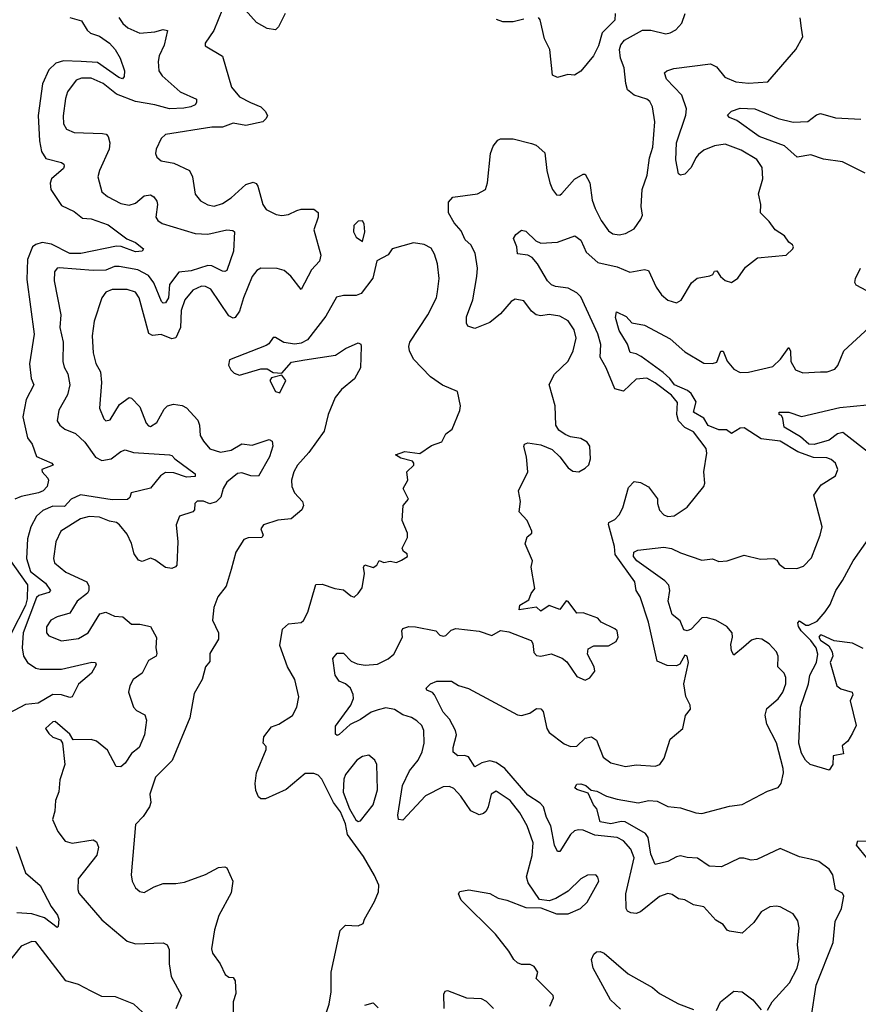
# Model space of a CAD drawing. Extents: x 2143765 to 2212931, y 878955 to 1017455.
# Tile 178 of 256: x 2169278 to 2173233, y 947024 to 951666. Entities that reach past the tile are written whole.
import ezdxf

# ---------------------------------------------------------------- set-up
doc = ezdxf.new("R2010")
doc.units = 0

msp = doc.modelspace()

# ---------------------------------------------------------------- linework, layer by layer
at = {"layer": '0CON20XD'}
for points in [[(2170530, 951695), (2170498.6, 951631.4), (2170485, 951618.6), (2170445, 951623.6), (2170395, 951652.5), (2170275, 951788)], [(2170234.1, 951715.9), (2170194.2, 951615), (2170152.5, 951555), (2170153, 951543), (2170234.5, 951494.5), (2170277.3, 951347.3), (2170315, 951301.8), (2170367.1, 951275), (2170415, 951255.3), (2170436.2, 951235), (2170446.5, 951213.5), (2170440.6, 951199.4), (2170424.2, 951185), (2170345, 951167.5), (2170285, 951177.4), (2170235, 951159.4), (2170185, 951159.1), (2169965.6, 951124.4), (2169945.8, 951105), (2169922.5, 951055), (2169919.2, 951035), (2169925, 951017.5), (2169945, 951000), (2170005, 950988.9), (2170078.6, 950955), (2170092.7, 950925), (2170105, 950844), (2170131.3, 950811.3), (2170165, 950792.5), (2170195, 950787.1), (2170235, 950799.1), (2170275, 950825.9), (2170345, 950889.1), (2170379.1, 950899.1), (2170393.1, 950893.1), (2170400.7, 950880.7), (2170424.7, 950794.7), (2170441.1, 950771.1), (2170487.7, 950747.7), (2170515, 950743.4), (2170545, 950747.5), (2170585, 950766.4), (2170605, 950772), (2170665, 950772.5), (2170685, 950756.7), (2170685.5, 950735), (2170665.6, 950674.4), (2170698.9, 950555), (2170692.4, 950527.6), (2170653.5, 950486.5), (2170605.6, 950394.4), (2170556.3, 950456.3), (2170525, 950483.8), (2170492.9, 950492.9), (2170415, 950493.9), (2170396.4, 950483.6), (2170374.3, 950455.7), (2170333.2, 950355), (2170315, 950291.4), (2170295, 950262.5), (2170285, 950258.5), (2170265, 950269.5), (2170179.2, 950395), (2170155, 950408.4), (2170135, 950410), (2170095, 950391.2), (2170057.5, 950345), (2170040, 950295), (2170036.5, 950215), (2170013.7, 950166.3), (2169995, 950160.7), (2169945, 950182.3), (2169905, 950176.8), (2169887.1, 950187.1)], [(2171777.5, 947015), (2171795.5, 947054.5), (2171793.3, 947065), (2171713.3, 947145), (2171720.8, 947175), (2171705, 947202.5), (2171685, 947211.9), (2171645, 947211.4), (2171625, 947219.4), (2171607.8, 947235), (2171584, 947274), (2171521.2, 947355), (2171360, 947515), (2171346.7, 947545), (2171354.2, 947555.8), (2171396.8, 947563.2), (2171495, 947546.1), (2171535, 947523.8), (2171575.3, 947515.3), (2171665, 947480), (2171735, 947478.8), (2171810.3, 947450.3), (2171865, 947450), (2171922, 947475), (2171954, 947505), (2172009.4, 947605), (2172005, 947623.3), (2171995, 947634), (2171955, 947632.9), (2171923.6, 947616.4), (2171865, 947557.5), (2171806.8, 947523.2), (2171775, 947511.2), (2171728.8, 947518.8), (2171676.3, 947596.3), (2171667.8, 947625), (2171694.7, 947725), (2171698.8, 947785), (2171671.8, 947865), (2171637.2, 947927.2), (2171590.4, 947985), (2171525, 948029.1), (2171502.1, 948015), (2171487.8, 947955), (2171477.3, 947935), (2171465, 947923.6), (2171445, 947917.9), (2171405, 947935.5), (2171358.9, 948005), (2171325, 948041.5), (2171305, 948051.3), (2171275, 948049.4), (2171192.4, 948007.6), (2171085, 947892.2), (2171064.7, 947894.7), (2171061.2, 947915), (2171082.9, 948055), (2171117.1, 948125), (2171157.3, 948175), (2171176.6, 948215), (2171185.8, 948255), (2171184.6, 948315), (2171175, 948338.1), (2171151.2, 948361.2), (2171125, 948376.6), (2171085, 948388.4), (2171045, 948414.6), (2171005, 948422.3), (2170968.3, 948411.7), (2170935, 948401.8), (2170885, 948366.4), (2170837.3, 948342.7), (2170785, 948295.7), (2170775, 948291.4), (2170767.1, 948297.1), (2170766.7, 948335), (2170839.6, 948435), (2170852.5, 948465), (2170851.1, 948485), (2170838.1, 948515), (2170815, 948534.5), (2170785, 948547.5), (2170765.8, 948575), (2170754.7, 948655), (2170775, 948680), (2170805, 948680), (2170842, 948642), (2170868.9, 948628.9), (2170906.9, 948623.1), (2170965, 948627.6), (2171015, 948652.3), (2171042.5, 948675), (2171083.1, 948755), (2171079.5, 948785), (2171084.5, 948795), (2171112.5, 948805), (2171145, 948804.2), (2171240, 948785), (2171260, 948765), (2171275, 948760), (2171286.9, 948763.1), (2171312.4, 948787.6), (2171335, 948795.6), (2171445, 948783.1), (2171505, 948762.9), (2171545, 948787.1), (2171585, 948780), (2171689.5, 948739.5), (2171697.5, 948725), (2171703.3, 948683.3), (2171715, 948668.1), (2171735, 948665.6), (2171785, 948677.1), (2171836.2, 948656.2), (2171858.3, 948638.3), (2171905, 948570), (2171945, 948552), (2171967.1, 948562.9), (2171990.8, 948595), (2171987.1, 948615), (2171956, 948675), (2171959.5, 948700.5), (2171985, 948714), (2172055, 948714.5), (2172090.8, 948735), (2172100.6, 948755), (2172095.6, 948785), (2172085, 948794.2), (2172020, 948825), (2172004, 948844), (2171935, 948869.2), (2171905, 948868.8), (2171865, 948923.3), (2171855, 948926.7), (2171825, 948885.8), (2171775, 948903.8), (2171735, 948877.5), (2171715, 948896.7), (2171633.8, 948883.8), (2171636.7, 948905), (2171679.3, 948930.7), (2171689.3, 948960.7), (2171707.5, 948985), (2171690, 949085), (2171696.7, 949115), (2171661.2, 949195), (2171671.7, 949228.3), (2171692.5, 949245), (2171693.8, 949255), (2171671.4, 949305), (2171633.3, 949345), (2171639.2, 949395), (2171630, 949445), (2171674.2, 949535), (2171667.8, 949605), (2171656, 949654), (2171658.8, 949665), (2171675, 949671.4), (2171735, 949661.2), (2171789.3, 949639.3), (2171825.5, 949605.5), (2171865, 949552.5), (2171887, 949537), (2171915, 949534.3), (2171945, 949552), (2171962.1, 949567.9), (2171969.4, 949595), (2171966.1, 949656.1), (2171953.9, 949673.9), (2171925, 949691.2), (2171875, 949700), (2171850.5, 949710.5), (2171821.3, 949731.3), (2171806.2, 949755), (2171802.5, 949845), (2171774.3, 949945.8), (2171800.4, 949995), (2171863.9, 950056.1), (2171888.8, 950105), (2171902.3, 950165), (2171893.2, 950203.2), (2171865, 950245.5), (2171825, 950268.2), (2171775.4, 950275.4), (2171735, 950270.2), (2171714.4, 950274.4), (2171691.6, 950291.6), (2171655, 950340), (2171615, 950347.8), (2171595, 950337.8), (2171545, 950278.5), (2171495, 950238.9), (2171425, 950210.5), (2171391.5, 950221.5), (2171384.5, 950235), (2171385.5, 950265), (2171414.6, 950345), (2171434.6, 950455), (2171437.3, 950495), (2171425.4, 950565), (2171405.4, 950605), (2171378.2, 950628.3), (2171360.6, 950670.6), (2171327.4, 950707.4), (2171300, 950755), (2171300, 950805), (2171320.6, 950829.4), (2171436.7, 950845), (2171474.6, 950865.4), (2171483.8, 950896.2), (2171498, 951035), (2171510.7, 951069.3), (2171532.5, 951097.5), (2171545, 951104.3), (2171605, 951103.5), (2171692.4, 951082.4), (2171713.7, 951073.7), (2171755, 951037.5), (2171763.3, 950955), (2171777.4, 950897.4), (2171790.8, 950865), (2171810, 950840), (2171825, 950838.6), (2171835, 950846.9), (2171895, 950913.8), (2171935, 950937.5), (2171945, 950937.5), (2171967, 950897), (2171978, 950815), (2171991.6, 950775), (2172019.4, 950719.4), (2172055, 950670.6), (2172075, 950656.5), (2172105, 950651.8), (2172135, 950658.2), (2172175, 950680.5), (2172207.8, 950725), (2172214.4, 950745), (2172208.5, 950785), (2172213.5, 950865), (2172236.4, 950933.6), (2172247.8, 951015), (2172263.3, 951065), (2172272.9, 951185), (2172261.5, 951255), (2172250.1, 951280.1), (2172235, 951290.8), (2172175, 951309.6), (2172144.7, 951334.7), (2172136.2, 951365), (2172129.2, 951439.2), (2172110.6, 951485), (2172106.9, 951525), (2172112.5, 951547.5), (2172130.5, 951569.5), (2172215, 951617.1), (2172255, 951616.4), (2172325, 951599.4), (2172345, 951603.1), (2172372, 951618), (2172399.8, 951650.2), (2172415.6, 951695)], [(2172086.9, 951695), (2172085, 951664), (2172025, 951603.3), (2172007.6, 951542.4), (2171983.3, 951495), (2171925, 951423.1), (2171895, 951404.4), (2171862.2, 951407.8), (2171815, 951393.3), (2171790, 951405), (2171778, 951525), (2171752.5, 951575), (2171732, 951665), (2171725, 951676.7)], [(2169515, 951675.6), (2169570, 951660), (2169596.7, 951616.7), (2169612.7, 951602.7), (2169655, 951587.6), (2169702.1, 951555), (2169728.2, 951525), (2169751.5, 951485), (2169772.5, 951425), (2169771.2, 951398.8), (2169763, 951387), (2169745, 951393.2), (2169645, 951464.8), (2169568.2, 951468.2), (2169485, 951472.4), (2169448.6, 951461.4), (2169415, 951429.4), (2169385, 951363.8), (2169365.3, 951214.7), (2169370.9, 951095), (2169380.3, 951045), (2169401.7, 951011.7), (2169475, 950993.3), (2169486.9, 950985), (2169488.5, 950975), (2169484.4, 950965), (2169428.9, 950915), (2169422.1, 950895), (2169425.5, 950865), (2169475, 950790), (2169535, 950761.5), (2169575, 950729.6), (2169615, 950726.5), (2169695, 950699.3), (2169783, 950633), (2169825, 950615.6), (2169862, 950585), (2169855, 950574.5), (2169825, 950570.9), (2169756.7, 950596.7), (2169735, 950598.7), (2169566.7, 950563.3), (2169515, 950564.3), (2169428.3, 950608.3), (2169384.8, 950615.2), (2169353.5, 950606.5), (2169338.2, 950595), (2169314.3, 950535), (2169311.7, 950441.7), (2169346.1, 950183.9), (2169324.1, 950044.1), (2169332.5, 949975), (2169345.5, 949945), (2169308.9, 949875), (2169293.3, 949793.3), (2169314.6, 949695), (2169337.1, 949665), (2169356.9, 949606.9), (2169430, 949575), (2169436.2, 949565), (2169382.5, 949545), (2169383.8, 949535), (2169411.2, 949505), (2169413.3, 949495), (2169407.5, 949465), (2169388.8, 949445), (2169366.7, 949435), (2169285, 949417.5), (2169254.5, 949405)], [(2169746, 951676), (2169765, 951647.1), (2169787.7, 951627.7), (2169845, 951602.6), (2169915, 951608.6), (2169955, 951618.9), (2169975.5, 951615.5), (2169959.2, 951545), (2169936.6, 951495), (2169931.4, 951468.6), (2169934.7, 951425), (2169950.5, 951400.5), (2170035, 951326.2), (2170111.4, 951291.4), (2170112.2, 951275), (2170105.6, 951265), (2170085, 951255.3), (2170051.9, 951248.1), (2169985, 951245.7), (2169915, 951264.8), (2169825, 951279.7), (2169735.2, 951315.2), (2169671.5, 951365), (2169615, 951390.2), (2169570.3, 951389.7), (2169545, 951381.3), (2169503.9, 951325), (2169494, 951295), (2169482.6, 951212.6), (2169485.5, 951175), (2169499.6, 951149.6), (2169535, 951133.8), (2169668.8, 951128.8), (2169685.4, 951125.4), (2169695.6, 951115), (2169702.5, 951085), (2169700.3, 951055), (2169653.8, 950955), (2169647.1, 950925), (2169665.6, 950855), (2169691.8, 950831.8), (2169755, 950800), (2169795, 950792.1), (2169825, 950801.3), (2169865, 950834.7), (2169895, 950839.6), (2169911.1, 950831.1), (2169925, 950810.8), (2169928.6, 950795), (2169920.9, 950735), (2169929.7, 950719.7), (2169950, 950705), (2170105, 950657.9), (2170165, 950655.4), (2170255.4, 950675.4), (2170282.7, 950672.7), (2170291.2, 950665), (2170285.7, 950575), (2170255, 950484.2), (2170245, 950478.1), (2170235, 950480.4), (2170185, 950504.7), (2170165, 950507.7), (2170087.4, 950482.6), (2170028.9, 950475), (2169985, 950418.1), (2169979.8, 950355), (2169965, 950331.3), (2169955, 950329.6), (2169947.4, 950337.4), (2169910.6, 950425), (2169885, 950459.2), (2169835, 950485.9), (2169747.6, 950502.4), (2169725, 950502.1), (2169685, 950485.2), (2169625, 950483.5), (2169464.3, 950495.7), (2169455, 950494.2), (2169442.2, 950477.8), (2169440.4, 950435), (2169471.4, 950275), (2169467.2, 950215), (2169483.1, 950145), (2169482.1, 950055), (2169487.9, 950027.9), (2169505.8, 949995.8), (2169514.6, 949945), (2169503.3, 949896.7), (2169462.3, 949825), (2169455.5, 949775.5), (2169468.1, 949755), (2169491.4, 949735), (2169541.8, 949715), (2169585, 949674.6), (2169635, 949603.8), (2169665, 949587.1), (2169710, 949595), (2169755, 949630.8), (2169775, 949637.9), (2169815.3, 949625.3), (2169985, 949614.5), (2169995, 949611.9), (2170010.4, 949595), (2170105.7, 949525), (2170105, 949512.2), (2170065, 949508.7), (2170005, 949529.4), (2169965, 949531.1), (2169942.7, 949515), (2169895, 949456.7), (2169803.9, 949436.1), (2169797.1, 949412.9), (2169786.4, 949403.6), (2169715, 949402.1), (2169565, 949425.2), (2169520.4, 949405), (2169489.3, 949370.7), (2169435, 949372.4), (2169387.8, 949352.2), (2169357.3, 949325), (2169330, 949275), (2169315, 949218.8), (2169310.2, 949125), (2169328.4, 949065), (2169399.6, 949009.6), (2169423.2, 948975), (2169415.6, 948965), (2169368.4, 948951.6), (2169357.5, 948942.5), (2169295.2, 948775.2)], [(2172805, 946996.7), (2172827.1, 947035), (2172908.8, 947125), (2172943.9, 947195), (2172953.8, 947235), (2172946.1, 947305), (2172954.5, 947385), (2172947.8, 947417.8), (2172925, 947450), (2172865, 947483.3), (2172845, 947486.7), (2172815, 947483.3), (2172775, 947460), (2172739.5, 947410.5), (2172685, 947358.8), (2172625, 947368.8), (2172614.1, 947374.1), (2172595, 947400), (2172560.3, 947420.3), (2172505, 947483.3), (2172455, 947493.3), (2172415, 947516.2), (2172385, 947522), (2172355, 947542.5), (2172335, 947546.9), (2172295, 947532), (2172205, 947459.4), (2172185, 947452.2), (2172160, 947455), (2172143.8, 947463.8), (2172137.8, 947475), (2172136.8, 947545), (2172175.4, 947715), (2172160.3, 947755), (2172126.2, 947795), (2172095, 947809.8), (2171990.7, 947820.7), (2171935, 947844.6), (2171913.8, 947846.2), (2171895, 947842.5), (2171875, 947824.5), (2171825, 947743.8), (2171813.8, 947745), (2171800.4, 947775), (2171782.6, 947865), (2171762.7, 947905), (2171748, 947955), (2171732.5, 947972.5), (2171675, 948009.3), (2171566.5, 948136.5), (2171525, 948163.3), (2171495, 948171.5), (2171457.4, 948162.6), (2171425, 948144.2), (2171395, 948191.4), (2171375, 948197.5), (2171345, 948195.6), (2171322.7, 948212.7), (2171321.5, 948235), (2171338.1, 948295), (2171332.9, 948315), (2171305, 948368.8), (2171275, 948401.2), (2171233.6, 948483.6), (2171224.5, 948494.5), (2171198.8, 948505), (2171194.2, 948515), (2171216, 948535), (2171245, 948548.2), (2171315, 948546.7), (2171347.4, 948527.4), (2171395, 948513.1), (2171625, 948388.5), (2171645, 948385.5), (2171683.8, 948396.2), (2171715, 948419.2), (2171735, 948417.1), (2171746.1, 948405), (2171763.8, 948325), (2171775, 948305.6), (2171845, 948252.3), (2171875, 948240), (2171905, 948240.4), (2171945, 948278.5), (2171975.3, 948285.3), (2171998.7, 948268.7), (2172029.3, 948189.3), (2172065, 948162.3), (2172135, 948145.5), (2172185, 948153.3), (2172275, 948147.5), (2172296.2, 948155), (2172317.5, 948185), (2172345.6, 948274.4), (2172405, 948324), (2172418, 948385), (2172441.2, 948415), (2172440, 948435), (2172420, 948475), (2172410, 948535), (2172431.8, 948635), (2172425.5, 948665.5), (2172415, 948670), (2172391.8, 948628.3), (2172375, 948619.2), (2172331.7, 948621.7), (2172285, 948641.1), (2172243.4, 948825), (2172204.5, 948944.5), (2172185.7, 948975), (2172178.6, 949015), (2172085.9, 949145), (2172082.5, 949182.5), (2172054, 949286), (2172056.7, 949295), (2172085, 949310), (2172105, 949331.9), (2172122.7, 949365), (2172148.8, 949461.2), (2172175, 949488), (2172205, 949483.5), (2172242.9, 949462.9), (2172286.3, 949406.3), (2172285.7, 949385), (2172295, 949353.8), (2172315, 949332), (2172335, 949324.3), (2172365, 949326.2), (2172425, 949368), (2172504.2, 949465.8), (2172509.2, 949480.8), (2172504.4, 949535), (2172518.3, 949621.7), (2172514.6, 949645), (2172455, 949722.7), (2172415, 949742.7), (2172385.1, 949775.1), (2172376.4, 949805), (2172379.4, 949860.6), (2172351.6, 949895), (2172275, 949953.8), (2172235, 949975.2), (2172185, 949971.1), (2172126, 949914), (2172085.2, 949925.2), (2172043.5, 950025), (2172014.8, 950075), (2172017.9, 950135), (2172005.2, 950185.2), (2171925, 950360), (2171905, 950378.4), (2171865, 950400.6), (2171805, 950407.8), (2171785.7, 950415.7), (2171766.9, 950435), (2171720.6, 950515), (2171695, 950545.4), (2171675, 950556.1), (2171625, 950562.5), (2171622.9, 950595), (2171606.2, 950635), (2171617.3, 950652.7), (2171645, 950674), (2171665, 950668.8), (2171712.8, 950622.8), (2171735, 950612.5), (2171813.6, 950616.4), (2171896.4, 950646.4), (2171925, 950625.7), (2171938.5, 950595), (2171949.3, 950569.3), (2172005, 950520.7), (2172095, 950501.2), (2172155, 950475.4), (2172225, 950488.2), (2172243.3, 950483.3), (2172279.2, 950405), (2172305, 950368.8), (2172335, 950343.8), (2172375, 950331.2), (2172397.1, 950342.9), (2172446, 950425), (2172472.1, 950447.9), (2172532.3, 950457.7), (2172547.5, 950465), (2172555, 950480), (2172565, 950482.5), (2172583.3, 950455), (2172605, 950436.2), (2172635, 950426.7), (2172665, 950448), (2172700.9, 950499.1), (2172756.9, 950543.1), (2172892.5, 950555), (2172923.3, 950585), (2172927.5, 950595), (2172922.5, 950605), (2172905, 950617.5), (2172885, 950647.5), (2172840, 950675), (2172812.5, 950715), (2172771.2, 950755), (2172773.8, 950795), (2172762, 950845), (2172783.1, 950915), (2172779.4, 950969.4), (2172755, 951007.1), (2172680.7, 951050.7), (2172605, 951078.5), (2172555, 951070.6), (2172505, 951050.5), (2172479.9, 951030.1), (2172466.7, 951015), (2172445, 950968.5), (2172415, 950937.5), (2172395, 950932.5), (2172385, 950938.8), (2172371.8, 951005), (2172375.3, 951085), (2172418.7, 951215), (2172422.3, 951245), (2172400.6, 951310.6), (2172328.9, 951385), (2172318.6, 951415), (2172330, 951425), (2172363.6, 951436.4), (2172535, 951457.1), (2172564.2, 951444.2), (2172603.5, 951395), (2172655, 951372.9), (2172715, 951366.6), (2172806.7, 951373.3), (2172938.8, 951525), (2172971.2, 951585), (2172964.1, 951625.9), (2172958.6, 951675)], [(2171655, 951668.1), (2171605, 951655.4), (2171555.7, 951655.7), (2171527.3, 951667.3)], [(2173265, 950942.5), (2173158.8, 950995), (2173068.2, 951008.3), (2173008.5, 951028.5), (2172945, 951017.5), (2172885, 951071.9), (2172765.6, 951115), (2172659.9, 951189.9), (2172625.8, 951205), (2172616, 951215), (2172635.4, 951234.6), (2172675, 951248.2), (2172745, 951245.6), (2172855, 951199.4), (2172925, 951183.3), (2172995, 951185.9), (2173035, 951216.7), (2173055, 951223.5), (2173125, 951202.5), (2173245, 951197.1)], [(2170895, 950620), (2170906, 950665), (2170903, 950703), (2170895, 950717.5), (2170875, 950716.7), (2170854, 950695), (2170852.5, 950665), (2170865, 950640), (2170895, 950620)], [(2170437, 947993), (2170415, 947992.9), (2170405, 948002), (2170392.2, 948032.2), (2170388.1, 948065), (2170394.4, 948115), (2170440, 948225), (2170440, 948240), (2170426.7, 948255), (2170429.2, 948285), (2170465, 948332.9), (2170500, 948345), (2170564.2, 948385), (2170584.3, 948425), (2170594.1, 948474.1), (2170576.1, 948556.1), (2170541.1, 948615), (2170504.6, 948715), (2170517.2, 948792.8), (2170545, 948818.1), (2170605, 948824.4), (2170616.3, 948833.7), (2170637.4, 948872.6), (2170675, 949003.3), (2170705, 949004), (2170765, 948983.8), (2170805, 948977.5), (2170839.3, 948949.3), (2170855, 948943.8), (2170875, 948960), (2170892.5, 948987.5), (2170904.5, 949055), (2170899.2, 949085), (2170905, 949095.8), (2170945, 949083.3), (2170962.5, 949095), (2170973, 949117), (2170995, 949107.5), (2171025, 949113.3), (2171055, 949106.2), (2171078.3, 949118.3), (2171106.2, 949135), (2171105, 949147.5), (2171088.3, 949158.3), (2171082, 949175), (2171107.5, 949225), (2171107.5, 949245), (2171082.5, 949305), (2171086.7, 949375), (2171112, 949405), (2171086.7, 949455), (2171108.8, 949495), (2171103.8, 949535), (2171136.7, 949565), (2171137.5, 949575), (2171130, 949585), (2171075, 949598), (2171050, 949615), (2171095, 949630.6), (2171165, 949620), (2171220.8, 949659.2), (2171269.4, 949675), (2171287, 949713), (2171317.1, 949735), (2171353.9, 949823.9), (2171357.1, 949845), (2171343, 949913), (2171272.6, 949942.6), (2171215, 949981.4), (2171135.8, 950065), (2171115.8, 950105), (2171112.5, 950125), (2171118, 950145), (2171203.5, 950275), (2171244.4, 950355), (2171247.9, 950382.1), (2171256.5, 950445), (2171248.8, 950515), (2171235, 950561.2), (2171218.3, 950588.3), (2171185.8, 950605.8), (2171135, 950614.3), (2171033.9, 950586.1), (2171015, 950557.5), (2170961.7, 950528.3), (2170943, 950447), (2170888.6, 950375), (2170865, 950365.5), (2170805, 950365.6), (2170772.7, 950357.3), (2170721.6, 950268.4), (2170635, 950156.7), (2170605, 950141.2), (2170576.4, 950136.4), (2170523.6, 950143.6), (2170485, 950167.5), (2170473, 950167), (2170453, 950137), (2170440.7, 950129.3), (2170267, 950063), (2170263, 950037), (2170273.3, 950015), (2170289.3, 949999.3), (2170315, 949990), (2170415, 950020), (2170445, 950020), (2170473, 950003), (2170515, 950000), (2170559.3, 950050.7), (2170622.7, 950062.7), (2170766.7, 950085), (2170814.1, 950115.9), (2170875, 950142.5), (2170886.1, 950136.1), (2170888.8, 950125), (2170885.8, 950024.2), (2170857.4, 949972.6), (2170795, 949922), (2170765.6, 949885), (2170732.5, 949805), (2170714.5, 949725.5), (2170641.9, 949625), (2170587.5, 949565), (2170571.4, 949535), (2170560, 949495), (2170561.1, 949465), (2170574.4, 949435), (2170612, 949395), (2170615.8, 949375), (2170608, 949355), (2170557.6, 949312.4), (2170495, 949306.7), (2170428, 949285), (2170415.8, 949265), (2170425.7, 949235), (2170420, 949225), (2170356.3, 949223.7), (2170334.6, 949215.4), (2170297.1, 949155), (2170275.5, 949074.5), (2170252, 948995), (2170212.9, 948945), (2170194.3, 948895), (2170187.1, 948835), (2170216, 948775), (2170216, 948745), (2170175, 948677.5), (2170175, 948640), (2170153.8, 948615), (2170139.2, 948555), (2170101.2, 948488.8), (2170080.6, 948375), (2169997.3, 948172.7), (2169917.8, 948095), (2169892.5, 948015), (2169896.5, 947975), (2169890.9, 947955), (2169860.5, 947909.5), (2169825, 947871.2), (2169803.8, 947633.8), (2169808.6, 947605), (2169825, 947573.8), (2169845, 947556), (2169865, 947550.8), (2169912.1, 947577.9), (2169955, 947593.1), (2170015, 947593.5), (2170055, 947600.5), (2170154.7, 947635.3), (2170215, 947669.4), (2170245, 947672), (2170255, 947666.7), (2170282.5, 947605), (2170275, 947550), (2170217.3, 947442.7), (2170197.5, 947375), (2170182.2, 947285), (2170187.1, 947265), (2170224.3, 947215), (2170247.1, 947165), (2170265, 947151.4), (2170285, 947150), (2170294.5, 947134.5), (2170297.2, 947075), (2170284.2, 947035), (2170284.6, 946985)], [(2173296.7, 950375), (2173223.3, 950415), (2173216.4, 950426.4), (2173218.8, 950445), (2173243.8, 950495)], [(2169887.1, 950187.1), (2169841.8, 950355), (2169825, 950381.5), (2169785, 950394.2), (2169715, 950393.6), (2169685, 950380.8), (2169665.4, 950355), (2169628.8, 950245), (2169620.4, 950175), (2169624.5, 950095), (2169636.5, 950045), (2169658.8, 950005), (2169664.5, 949955), (2169654.4, 949835), (2169675, 949783.8), (2169685, 949774), (2169705, 949779.2), (2169748.3, 949851.7), (2169795, 949884), (2169805, 949881.2), (2169845, 949840), (2169875, 949763.8), (2169885, 949750.8), (2169895, 949748.6), (2169925, 949766.9), (2169960, 949830), (2169975, 949846.1), (2170003.1, 949853.1), (2170045, 949847.5), (2170065, 949836.7), (2170117.9, 949777.9), (2170126.2, 949755), (2170128.6, 949705), (2170145, 949678.8), (2170175, 949643.5), (2170225, 949626.5), (2170275, 949635.8), (2170325, 949665.8), (2170375, 949659.5), (2170455, 949686.5), (2170468.8, 949678.8), (2170472.5, 949655), (2170455.5, 949605), (2170405, 949514.4), (2170367.5, 949515), (2170325, 949530), (2170305, 949526.2), (2170254.8, 949485), (2170237.5, 949455), (2170226, 949415), (2170205, 949392.7), (2170175, 949384), (2170144.5, 949395.5), (2170114.3, 949395.7), (2170104.2, 949385.8), (2170102.5, 949355), (2170094.5, 949345.5), (2170031.4, 949325), (2170015.6, 949285), (2170023.8, 949205), (2170019.2, 949095), (2170013.2, 949086.8), (2169995, 949078.9), (2169965, 949083.5), (2169915, 949120), (2169895, 949127.5), (2169855, 949111.9), (2169838.1, 949118.1), (2169817.2, 949147.2), (2169805, 949195.8), (2169785, 949240.6), (2169748.8, 949285), (2169735, 949295.3), (2169701, 949301), (2169655, 949320.3), (2169605, 949323.9), (2169565, 949313.1), (2169472.9, 949255), (2169448.2, 949205), (2169437.5, 949125), (2169442.9, 949105), (2169495, 949060.8), (2169595, 949015.8), (2169604.4, 948995), (2169604.4, 948975), (2169598.1, 948961.9), (2169549.2, 948925), (2169515, 948867.5), (2169455, 948850.5), (2169425, 948834.3), (2169405, 948803.8), (2169403.8, 948775), (2169415, 948760.6), (2169475, 948737.5), (2169555, 948748.2), (2169601.4, 948775), (2169656.2, 948865), (2169685, 948872.5), (2169725, 948854.2), (2169765, 948851.2), (2169805.9, 948815.9), (2169845, 948815.8), (2169895.6, 948805.6), (2169923.6, 948753.6), (2169920.3, 948705), (2169925, 948677.5), (2169922, 948665), (2169885, 948644.3), (2169855.8, 948585), (2169812.5, 948555), (2169797.1, 948525), (2169791.4, 948495), (2169814.3, 948425), (2169829.1, 948409.1), (2169868.8, 948388.8), (2169876.8, 948363.2), (2169866.9, 948295), (2169841.9, 948235), (2169805, 948206.9), (2169775, 948161.4), (2169755, 948144.3), (2169733.8, 948145), (2169692, 948222), (2169640, 948265), (2169615, 948272.5), (2169530.5, 948270.5), (2169515, 948297.5), (2169445, 948356.7), (2169433.9, 948356.1), (2169400, 948325), (2169415, 948300), (2169435, 948283.8), (2169470.5, 948270.5), (2169480, 948255), (2169491.1, 948155), (2169467.8, 948082.2), (2169462.1, 948025), (2169446.4, 947985), (2169444.4, 947935), (2169433.3, 947895), (2169458, 947838), (2169493.1, 947793.1), (2169525, 947783.8), (2169625, 947800), (2169640.5, 947790.5), (2169650, 947765), (2169642.4, 947727.6), (2169553.8, 947615), (2169552.2, 947565), (2169557.6, 947547.6), (2169665, 947423.1), (2169785, 947321.1), (2169825, 947309.1), (2169955, 947313.8), (2169973.9, 947303.9), (2169982.5, 947282.5), (2169983.3, 947215), (2169992.5, 947155), (2170040.8, 947065), (2170015, 947003.3)], [(2172691.8, 948708.2), (2172645, 948670), (2172635, 948690), (2172630.9, 948720.9), (2172640, 948755), (2172637.8, 948775), (2172612.7, 948805), (2172560.8, 948835), (2172515, 948847.4), (2172495, 948846.6), (2172445, 948792.1), (2172425, 948785.3), (2172409.7, 948789.7), (2172392.2, 948832.2), (2172355, 948862.5), (2172336.5, 948925), (2172344.7, 948975), (2172339.5, 948999.5), (2172320.6, 949020.6), (2172188.8, 949115), (2172173.1, 949135), (2172174.3, 949155), (2172192.5, 949165), (2172315, 949179.8), (2172352.6, 949172.6), (2172395, 949151.8), (2172495, 949118.5), (2172545, 949124.2), (2172575, 949111.9), (2172615, 949115.4), (2172695, 949141.8), (2172772.3, 949122.3), (2172835, 949125.9), (2172848.1, 949118.1), (2172859.6, 949099.6), (2172885, 949080.5), (2172942.1, 949077.9), (2172975, 949090), (2173011.8, 949128.2), (2173052.5, 949235), (2173061.9, 949275), (2173022.5, 949425), (2173056.9, 949473.1), (2173125.7, 949515), (2173136.9, 949545), (2173125.6, 949575), (2173105, 949592.9), (2173085, 949600), (2173021.5, 949601.5), (2172948.1, 949628.1), (2172865, 949678.3), (2172775, 949690.3), (2172695, 949741.6), (2172675, 949739.5), (2172635, 949715.4), (2172611.9, 949731.9), (2172575, 949732), (2172525, 949752.3), (2172505, 949788.1), (2172455.3, 949815), (2172468, 949865), (2172444.3, 949904.3), (2172427.8, 949917.8), (2172365.2, 949945), (2172344.1, 949974.1), (2172313.3, 950003.3), (2172208.8, 950078.8), (2172185, 950090.9), (2172156.3, 950096.3), (2172145, 950136.2), (2172105, 950200), (2172087.5, 950262.5), (2172091.7, 950288.3), (2172137.3, 950267.3), (2172165, 950236.7), (2172225, 950225.5), (2172345, 950161.5), (2172415, 950100), (2172505, 950046.7), (2172545, 950044.4), (2172565, 950051.3), (2172585, 950102.5), (2172595, 950102.5), (2172615, 950055.4), (2172645, 950018), (2172675, 950002.3), (2172715, 950003.9), (2172829.2, 950030.8), (2172865.2, 950064.8), (2172905, 950121.2), (2172913.2, 950103.2), (2172913.8, 950053.8), (2172935.9, 950015.9), (2172971.5, 950001.5), (2173054.5, 950005.5), (2173085.7, 950005.7), (2173122, 950018), (2173135.7, 950035), (2173164.5, 950105), (2173284.2, 950215)], [(2170505, 949907.5), (2170533.3, 949965), (2170515, 949990), (2170465, 949977.5), (2170457.5, 949965), (2170485, 949912.5), (2170505, 949907.5)], [(2173295, 949614.2), (2173160.2, 949720.2), (2173135, 949713.8), (2173095, 949684.3), (2173025, 949663.5), (2172999.4, 949665), (2172959.6, 949699.6), (2172882.5, 949745), (2172876.4, 949786.4), (2172870, 949800), (2172860, 949805), (2172860, 949815), (2172905, 949815.7), (2172965, 949795.5), (2173145, 949837.3), (2173275, 949850.4)], [(2173255, 948701.2), (2173205, 948726.2), (2173118.3, 948738.3), (2173060, 948765), (2173052.5, 948765), (2173046.7, 948755), (2173055, 948741.2), (2173093.9, 948713.9), (2173110, 948685), (2173112.5, 948665), (2173100, 948635), (2173130.8, 948525), (2173150.6, 948510.6), (2173203.3, 948495), (2173206.4, 948483.6), (2173194, 948455), (2173222, 948338), (2173205, 948302.5), (2173183.3, 948265), (2173156.7, 948243.3), (2173163.3, 948205), (2173113.8, 948195), (2173111.9, 948155), (2173095, 948128), (2173006.2, 948155), (2172984.4, 948175), (2172965, 948208.8), (2172952.5, 948255), (2172960, 948425), (2172997.5, 948535), (2173004.6, 948575), (2173035.4, 948635), (2173042.4, 948675), (2173034.4, 948704.4), (2173009.4, 948739.4), (2172962.9, 948785), (2172950, 948805), (2172947, 948823), (2172955, 948832.5), (2172985, 948811.2), (2172999.2, 948810.8), (2173039.3, 948830.7), (2173076.2, 948875), (2173100.7, 948909.3), (2173126.2, 948975), (2173158.7, 949021.3), (2173209.2, 949115), (2173279.2, 949215)], [(2169226.9, 949125), (2169315, 949001.9), (2169312.9, 948935), (2169305, 948903.7), (2169238.5, 948771.5)], [(2169295.2, 948775.2), (2169289.3, 948705), (2169295.8, 948665), (2169314.8, 948634.8), (2169355, 948608.4), (2169375, 948603.4), (2169475, 948604.4), (2169617.6, 948637.6), (2169635.4, 948635.4), (2169639.4, 948625), (2169616.9, 948585), (2169555, 948532.7), (2169525, 948473.5), (2169515, 948470.7), (2169475, 948483.8), (2169435, 948484.2), (2169365, 948443.3), (2169305, 948437.8), (2169225.3, 948394.7)], [(2173010.2, 946959.8), (2173033.3, 947115), (2173114.5, 947315), (2173123.1, 947415), (2173153.5, 947475), (2173164.3, 947534.3), (2173158.5, 947548.5), (2173125.5, 947565.5), (2173112.7, 947635), (2173095, 947660.6), (2173046.7, 947696.7), (2173013.8, 947706.2), (2172955, 947720), (2172865, 947758.2), (2172755, 947706), (2172726.9, 947703.1), (2172693.4, 947713.4), (2172672.9, 947712.9), (2172588.1, 947671.9), (2172529.5, 947675), (2172475, 947713.3), (2172425.6, 947715.6), (2172395, 947723.9), (2172375, 947720), (2172335, 947697.9), (2172275, 947683.1), (2172255, 947732.2), (2172241.2, 947811.2), (2172229.2, 947829.2), (2172133.8, 947883.8), (2172113.8, 947886.2), (2172065, 947874.3), (2172015, 947883.8), (2171999.2, 947945), (2171983.3, 947965), (2171958.7, 948018.7), (2171906.1, 948036.1), (2171895.6, 948045), (2171905, 948061.2), (2171925, 948063.3), (2171948.6, 948055), (2171973.1, 948033.1), (2171999.1, 948029.1), (2172045, 948005.6), (2172095, 947991.9), (2172195, 947973.4), (2172245, 947985.5), (2172285, 947981.5), (2172335, 947956.7), (2172395, 947951.1), (2172466.3, 947926.3), (2172495, 947923.6), (2172625, 947957.7), (2172685, 947966.7), (2172805, 948029.2), (2172855, 948046.7), (2172868.8, 948065), (2172880.6, 948115), (2172878.9, 948135), (2172846.9, 948256.9), (2172801.2, 948345), (2172793.1, 948386.9), (2172801.9, 948418.1), (2172855, 948464.4), (2172876.4, 948495), (2172890.9, 948535), (2172890.6, 948565), (2172882.5, 948585), (2172853.8, 948615), (2172854.2, 948665), (2172847.5, 948685), (2172812.7, 948722.7), (2172778, 948745), (2172755, 948749.1), (2172729.1, 948740.9), (2172691.8, 948708.2)], [(2170875, 947886.5), (2170885, 947888.9), (2170945.5, 947965), (2170965.5, 948035), (2170962, 948155), (2170953.3, 948175), (2170925, 948198), (2170895, 948192), (2170868, 948175), (2170815, 948107.5), (2170807.1, 948085), (2170803.8, 948023.8), (2170833.3, 947945), (2170863.7, 947893.7), (2170875, 947886.5)], [(2170722.1, 946977.9), (2170738.1, 947025), (2170747, 947083), (2170746.4, 947176.4), (2170788.7, 947371.3), (2170815, 947397.3), (2170875, 947394.3), (2170897.5, 947405), (2170903.9, 947426.1), (2170951.7, 947508.3), (2170970.8, 947555), (2170971.4, 947585), (2170951.6, 947631.6), (2170900.2, 947720.2), (2170823.9, 947825), (2170814.7, 947875), (2170791.1, 947931.1), (2170758.2, 947975), (2170702.2, 948085), (2170685, 948104.4), (2170665, 948112.5), (2170625, 948111.9), (2170535, 948037.5), (2170437, 947993)], [(2173272.5, 947715), (2173223.8, 947775), (2173230, 947795), (2173275, 947793.3)], [(2169261.2, 947768.8), (2169305, 947644), (2169375, 947584.2), (2169426.2, 947485), (2169456.5, 947445), (2169462.5, 947425), (2169459.1, 947390.9), (2169455, 947386.2), (2169395, 947432), (2169335, 947450), (2169263.9, 947456.1)], [(2169877.5, 946967.5), (2169815.8, 947025), (2169729.5, 947059.5), (2169665, 947060.4), (2169615, 947086.1), (2169555, 947118.2), (2169495, 947135.5), (2169355, 947318.1), (2169335, 947320), (2169285, 947298.6), (2169212.4, 947207.6), (2169184.3, 947154.3), (2169182.1, 947105), (2169217.3, 947012.7)], [(2172111.9, 947001.9), (2172064.4, 947045), (2171982.2, 947195), (2171974.3, 947235), (2171985, 947260), (2171998.3, 947271.7), (2172015, 947273.8), (2172035, 947265.8), (2172147.2, 947167.2), (2172262.7, 947102.7), (2172295, 947074.5), (2172385, 947025.6), (2172455, 946999.2)], [(2171279.6, 947005), (2171277.5, 947072.5), (2171284.6, 947085.4), (2171295, 947088.5), (2171385, 947054.6), (2171455, 947050.9), (2171478.2, 947038.2), (2171511.8, 947005)], [(2172563.3, 946995), (2172582.5, 947035), (2172645, 947086.7), (2172685, 947082.5), (2172735.7, 947045.7), (2172775, 946998.8)], [(2170905, 947020), (2170945, 947031.2), (2170968, 947008)]]:
    msp.add_lwpolyline(points, dxfattribs=at)

doc.saveas('drawing.dxf')
